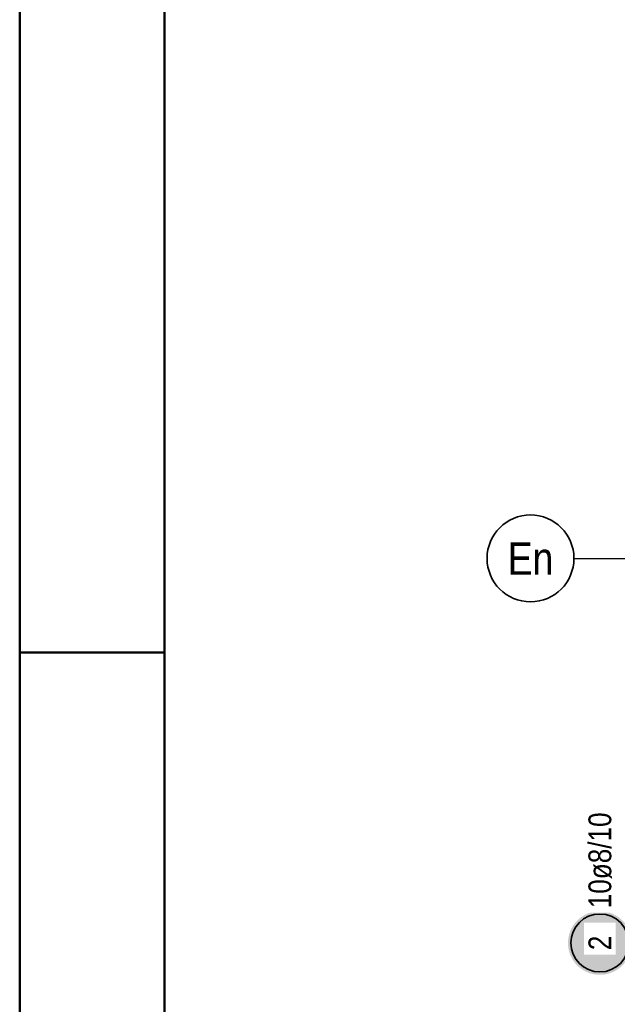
# Model space of a CAD drawing. Header units: millimetres. Extents: x -1.9 to 32.6, y 0 to 21.
# Tile 14 of 59: x 0 to 2.1, y 13.6 to 17. Entities that reach past the tile are written whole.
import ezdxf
from ezdxf.enums import TextEntityAlignment as Align

# ---------------------------------------------------------------- set-up
doc = ezdxf.new("R2010")
doc.units = ezdxf.units.MM
doc.linetypes.add('DASHDOTX2', pattern=[2, 1, -0.5, 0, -0.5])
doc.layers.add('Achsen', color=7, linetype='Continuous', lineweight=20)
doc.styles.add('Arial Narrow', font='ARIALN.TTF')

msp = doc.modelspace()

# ---------------------------------------------------------------- hatches: boundary and pattern name
at = {"lineweight": 25, "true_color": 0xffffff}
msp.add_hatch(color=7, dxfattribs=at).paths.add_polyline_path([(2.113166, 13.846383), (2.113099, 13.850222), (2.112898, 13.854056), (2.112563, 13.857881), (2.112095, 13.861692), (2.111494, 13.865484), (2.110762, 13.869253), (2.109898, 13.872995), (2.108904, 13.876703), (2.107782, 13.880375), (2.106532, 13.884005), (2.105156, 13.88759), (2.103656, 13.891124), (2.102033, 13.894604), (2.10029, 13.898025), (2.098428, 13.901383), (2.096451, 13.904674), (2.09436, 13.907894), (2.092157, 13.91104), (2.089847, 13.914106), (2.08743, 13.91709), (2.084912, 13.919988), (2.082293, 13.922796), (2.079578, 13.925511), (2.07677, 13.928129), (2.073872, 13.930648), (2.070888, 13.933064), (2.067822, 13.935375), (2.064677, 13.937577), (2.061457, 13.939668), (2.058166, 13.941646), (2.054807, 13.943507), (2.051386, 13.945251), (2.047907, 13.946873), (2.044372, 13.948373), (2.040788, 13.949749), (2.037157, 13.950999), (2.033486, 13.952122), (2.029777, 13.953116), (2.026036, 13.953979), (2.022267, 13.954712), (2.018475, 13.955313), (2.014664, 13.955781), (2.010839, 13.956115), (2.007005, 13.956316), (2.003166, 13.956383), (1.999327, 13.956316), (1.995492, 13.956115), (1.991667, 13.955781), (1.987857, 13.955313), (1.984064, 13.954712), (1.980295, 13.953979), (1.976554, 13.953116), (1.972845, 13.952122), (1.969174, 13.950999), (1.965543, 13.949749), (1.961959, 13.948373), (1.958425, 13.946873), (1.954945, 13.945251), (1.951524, 13.943507), (1.948166, 13.941646), (1.944874, 13.939668), (1.941654, 13.937577), (1.938509, 13.935375), (1.935443, 13.933064), (1.932459, 13.930648), (1.929561, 13.928129), (1.926753, 13.925511), (1.924038, 13.922796), (1.92142, 13.919988), (1.918901, 13.91709), (1.916484, 13.914106), (1.914174, 13.91104), (1.911971, 13.907894), (1.90988, 13.904674), (1.907903, 13.901383), (1.906041, 13.898025), (1.904298, 13.894604), (1.902676, 13.891124), (1.901175, 13.88759), (1.899799, 13.884005), (1.898549, 13.880375), (1.897427, 13.876703), (1.896433, 13.872995), (1.895569, 13.869253), (1.894837, 13.865484), (1.894236, 13.861692), (1.893768, 13.857881), (1.893434, 13.854056), (1.893233, 13.850222), (1.893166, 13.846383), (1.893233, 13.842544), (1.893434, 13.83871), (1.893768, 13.834885), (1.894236, 13.831074), (1.894837, 13.827282), (1.895569, 13.823513), (1.896433, 13.819772), (1.897427, 13.816063), (1.898549, 13.812391), (1.899799, 13.808761), (1.901175, 13.805176), (1.902676, 13.801642), (1.904298, 13.798162), (1.906041, 13.794741), (1.907903, 13.791383), (1.90988, 13.788092), (1.911971, 13.784872), (1.914174, 13.781727), (1.916484, 13.77866), (1.918901, 13.775677), (1.92142, 13.772779), (1.924038, 13.769971), (1.926753, 13.767256), (1.929561, 13.764637), (1.932459, 13.762118), (1.935443, 13.759702), (1.938509, 13.757391), (1.941654, 13.755189), (1.944874, 13.753098), (1.948166, 13.75112), (1.951524, 13.749259), (1.954945, 13.747516), (1.958425, 13.745893), (1.961959, 13.744393), (1.965543, 13.743017), (1.969174, 13.741767), (1.972845, 13.740644), (1.976554, 13.739651), (1.980295, 13.738787), (1.984064, 13.738054), (1.987857, 13.737454), (1.991667, 13.736986), (1.995492, 13.736651), (1.999327, 13.73645), (2.003166, 13.736383), (2.007005, 13.73645), (2.010839, 13.736651), (2.014664, 13.736986), (2.018475, 13.737454), (2.022267, 13.738054), (2.026036, 13.738787), (2.029777, 13.739651), (2.033486, 13.740644), (2.037157, 13.741767), (2.040788, 13.743017), (2.044372, 13.744393), (2.047907, 13.745893), (2.051386, 13.747516), (2.054807, 13.749259), (2.058166, 13.75112), (2.061457, 13.753098), (2.064677, 13.755189), (2.067822, 13.757391), (2.070888, 13.759702), (2.073872, 13.762118), (2.07677, 13.764637), (2.079578, 13.767256), (2.082293, 13.769971), (2.084912, 13.772779), (2.08743, 13.775677), (2.089847, 13.77866), (2.092157, 13.781727), (2.09436, 13.784872), (2.096451, 13.788092), (2.098428, 13.791383), (2.10029, 13.794741), (2.102033, 13.798162), (2.103656, 13.801642), (2.105156, 13.805176), (2.106532, 13.808761), (2.107782, 13.812391), (2.108904, 13.816063), (2.109898, 13.819772), (2.110762, 13.823513), (2.111494, 13.827282), (2.112095, 13.831074), (2.112563, 13.834885), (2.112898, 13.83871)])

# ---------------------------------------------------------------- linework, layer by layer
at = {"color": 4, "linetype": 'Continuous', "lineweight": 50}
for p, q in [((0, 21.025), (0, 0)), ((0.5, 20.9), (0.5, 0.125)), ((0, 14.85), (0.5, 14.85))]:
    msp.add_line(p, q, dxfattribs=at)
at = {"color": 2, "linetype": 'Continuous', "lineweight": 35, "ltscale": 2}
msp.add_circle((2.003166, 13.846383), 0.1, dxfattribs=at)
at = {"layer": 'Achsen', "color": 3, "linetype": 'DASHDOTX2', "lineweight": 25, "ltscale": 0.25}
msp.add_line((1.91368, 15.175042), (12.86808, 15.175042), dxfattribs=at)
at = {"layer": 'Achsen', "color": 2, "linetype": 'Continuous', "lineweight": 35}
msp.add_circle((1.76368, 15.175042), 0.15, dxfattribs=at)

# ---------------------------------------------------------------- texts
at = {"color": 2, "lineweight": 35, "insert": (1.963791, 13.966383), "char_height": 0.07875, "attachment_point": 1, "rotation": 90, "line_spacing_factor": 0.9, "style": 'Arial Narrow', "bg_fill": 3, "box_fill_scale": 1.2, "bg_fill_color": 256, "bg_fill_true_color": 13158600, "bg_fill_transparency": 0}
msp.add_mtext('10ø8/10', dxfattribs=at)
at = {"layer": 'Achsen', "color": 4, "lineweight": 50, "style": 'Arial Narrow'}
msp.add_text('En', height=0.1125, dxfattribs=at).set_placement((1.76368, 15.174628), align=Align.MIDDLE_CENTER)

# ---------------------------------------------------------------- next in the draw order: texts
at = {"color": 2, "lineweight": 35, "insert": (1.963791, 13.821577), "char_height": 0.07875, "attachment_point": 1, "rotation": 90, "line_spacing_factor": 0.9, "style": 'Arial Narrow', "bg_fill": 3, "box_fill_scale": 1.2, "bg_fill_color": 256, "bg_fill_true_color": 13158600, "bg_fill_transparency": 0}
msp.add_mtext('2', dxfattribs=at)

doc.saveas('drawing.dxf')
